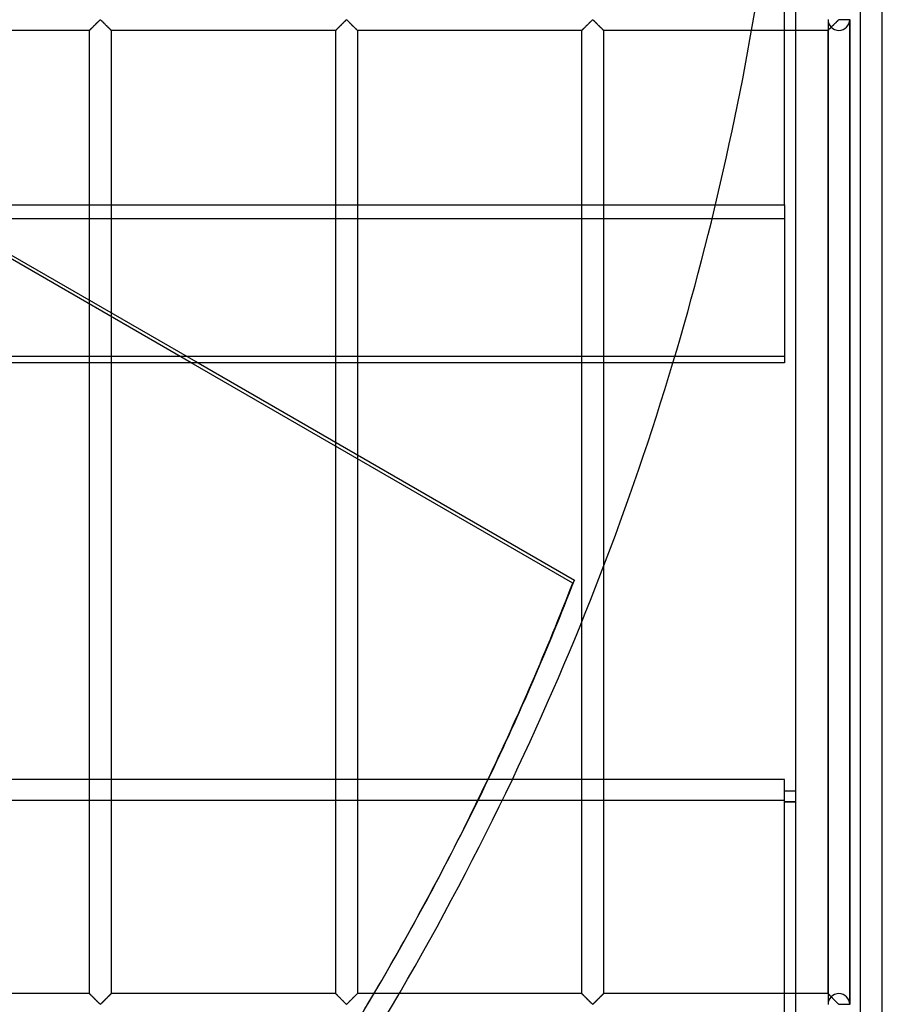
# Model space of a CAD drawing. Header units: millimetres. Extents: x -690 to 690, y -690 to 690.
# Tile 38 of 53: x 491 to 690, y -340 to -113. Entities that reach past the tile are written whole.
import ezdxf

# ---------------------------------------------------------------- set-up
doc = ezdxf.new("R2010")
doc.units = ezdxf.units.MM
doc.layers.add('MAIN-1', color=7, linetype='Continuous')
doc.layers.add('MAIN-2', color=7, linetype='Continuous')

msp = doc.modelspace()

# ---------------------------------------------------------------- linework, layer by layer
at = {"layer": 'MAIN-1'}
for p, q in [((690, -690), (690, 690)), ((670, 670), (670, -670)), ((667.5, -155.95), (667.5, -96.79)), ((-667.5, -155.95), (667.5, -155.95)), ((667.5, -155.95), (667.5, -192.36)), ((667.5, -192.36), (-667.5, -192.36)), ((618.73, -243.06), (530.92, -192.36)), ((532.48, -192.36), (619.12, -242.38)), ((564.17, -210.65), (564.17, -192.36)), ((569.17, -192.36), (569.17, -213.54)), ((620.83, -251.92), (620.83, -192.36)), ((625.83, -192.36), (625.83, -239.24)), ((619.12, -242.38), (618.73, -243.06)), ((667.5, -288.22), (-667.5, -288.22)), ((667.5, -347.37), (667.5, -288.22)), ((670, -290.89), (667.5, -290.89)), ((670, -290.95), (667.5, -290.95)), ((670, -293.39), (667.5, -293.39))]:
    msp.add_line(p, q, dxfattribs=at)
msp.add_arc((0, 0), 670, 334.52108, 343.31547, dxfattribs=at)
for centre, major_axis, start_param, end_param in [((0.2, 0.34), (-575.91, 332.5), -3.065942, -2.989884), ((-0.2, -0.34), (575.91, -332.5), 0.076794, 0.151709)]:
    msp.add_ellipse(centre, major_axis=major_axis, ratio=0.987688, start_param=start_param, end_param=end_param, dxfattribs=at)
at = {"layer": 'MAIN-2'}
for p, q in [((685, -685), (685, 685)), ((530.92, -192.36), (365.39, -96.79)), ((366.96, -96.79), (532.48, -192.36)), ((507.71, -115.62), (507.77, -115.56)), ((507.81, -115.52), (507.76, -115.57)), ((507.77, -115.56), (507.84, -115.49)), ((507.86, -115.47), (507.81, -115.52)), ((507.84, -115.49), (507.92, -115.42)), ((507.91, -115.42), (507.86, -115.47)), ((507.97, -115.37), (507.91, -115.42)), ((507.92, -115.42), (507.99, -115.34)), ((508.03, -115.31), (507.97, -115.37)), ((507.99, -115.34), (508.07, -115.26)), ((508.08, -115.25), (508.03, -115.31)), ((508.07, -115.26), (508.16, -115.18)), ((508.14, -115.19), (508.08, -115.25)), ((508.2, -115.13), (508.14, -115.19)), ((508.16, -115.18), (508.24, -115.09)), ((508.27, -115.07), (508.2, -115.13)), ((508.24, -115.09), (508.33, -115)), ((508.33, -115.01), (508.27, -115.07)), ((508.33, -115), (508.42, -114.91)), ((508.39, -114.94), (508.33, -115.01)), ((508.46, -114.88), (508.39, -114.94)), ((508.42, -114.91), (508.52, -114.82)), ((508.53, -114.81), (508.46, -114.88)), ((508.52, -114.82), (508.61, -114.72)), ((508.59, -114.74), (508.53, -114.81)), ((508.66, -114.67), (508.59, -114.74)), ((508.61, -114.72), (508.71, -114.63)), ((508.73, -114.61), (508.66, -114.67)), ((508.71, -114.63), (508.8, -114.53)), ((508.8, -114.54), (508.73, -114.61)), ((508.8, -114.53), (508.9, -114.44)), ((508.87, -114.47), (508.8, -114.54)), ((508.94, -114.4), (508.87, -114.47)), ((508.9, -114.44), (509, -114.34)), ((509.01, -114.33), (508.94, -114.4)), ((509, -114.34), (509.09, -114.24)), ((509.07, -114.26), (509.01, -114.33)), ((509.14, -114.19), (509.07, -114.26)), ((509.09, -114.24), (509.19, -114.15)), ((509.21, -114.13), (509.14, -114.19)), ((509.19, -114.15), (509.28, -114.06)), ((509.27, -114.06), (509.21, -114.13)), ((509.34, -114), (509.27, -114.06)), ((509.28, -114.06), (509.37, -113.97)), ((509.41, -113.93), (509.34, -114)), ((509.37, -113.97), (509.46, -113.88)), ((509.47, -113.87), (509.41, -113.93)), ((509.46, -113.88), (509.55, -113.79)), ((509.53, -113.81), (509.47, -113.87)), ((509.59, -113.75), (509.53, -113.81)), ((509.55, -113.79), (509.63, -113.71)), ((509.65, -113.69), (509.59, -113.75)), ((509.63, -113.71), (509.71, -113.63)), ((509.71, -113.63), (509.65, -113.69)), ((509.71, -113.63), (509.79, -113.55)), ((509.77, -113.58), (509.71, -113.63)), ((509.82, -113.53), (509.77, -113.58)), ((509.79, -113.55), (509.87, -113.48)), ((509.87, -113.48), (509.82, -113.53)), ((509.87, -113.48), (509.94, -113.42)), ((509.93, -113.44), (509.87, -113.48)), ((510, -113.4), (509.93, -113.44)), ((509.94, -113.42), (510.06, -113.42)), ((510.11, -113.47), (510, -113.4)), ((510.06, -113.42), (510.13, -113.48)), ((510.21, -113.55), (510.11, -113.47)), ((510.13, -113.48), (510.21, -113.55)), ((510.21, -113.55), (510.29, -113.63)), ((510.3, -113.64), (510.21, -113.55)), ((510.29, -113.63), (510.37, -113.71)), ((510.4, -113.74), (510.3, -113.64)), ((510.37, -113.71), (510.45, -113.79)), ((510.51, -113.85), (510.4, -113.74)), ((510.45, -113.79), (510.54, -113.88)), ((510.62, -113.96), (510.51, -113.85)), ((510.54, -113.88), (510.63, -113.97)), ((510.74, -114.07), (510.62, -113.96)), ((510.63, -113.97), (510.72, -114.06)), ((510.72, -114.06), (510.81, -114.15)), ((510.85, -114.19), (510.74, -114.07)), ((510.81, -114.15), (510.91, -114.24)), ((510.97, -114.31), (510.85, -114.19)), ((510.91, -114.24), (511, -114.34)), ((511.09, -114.43), (510.97, -114.31)), ((511, -114.34), (511.1, -114.44)), ((511.21, -114.55), (511.09, -114.43)), ((511.1, -114.44), (511.2, -114.53)), ((511.2, -114.53), (511.29, -114.63)), ((511.33, -114.67), (511.21, -114.55)), ((511.29, -114.63), (511.39, -114.72)), ((511.45, -114.78), (511.33, -114.67)), ((511.39, -114.72), (511.48, -114.82)), ((511.57, -114.9), (511.45, -114.78)), ((511.48, -114.82), (511.58, -114.91)), ((511.68, -115.01), (511.57, -114.9)), ((511.58, -114.91), (511.67, -115)), ((511.67, -115), (511.76, -115.09)), ((511.79, -115.12), (511.68, -115.01)), ((511.76, -115.09), (511.84, -115.18)), ((511.89, -115.23), (511.79, -115.12)), ((511.84, -115.18), (511.93, -115.26)), ((511.99, -115.33), (511.89, -115.23)), ((511.93, -115.26), (512.01, -115.34)), ((512.09, -115.42), (511.99, -115.33)), ((512.01, -115.34), (512.08, -115.42)), ((512.08, -115.42), (512.16, -115.49)), ((512.18, -115.51), (512.09, -115.42)), ((512.16, -115.49), (512.23, -115.56)), ((512.26, -115.59), (512.18, -115.51)), ((512.23, -115.56), (512.29, -115.62)), ((564.38, -115.62), (564.44, -115.56)), ((564.48, -115.52), (564.43, -115.57)), ((564.44, -115.56), (564.51, -115.49)), ((564.53, -115.47), (564.48, -115.52)), ((564.51, -115.49), (564.58, -115.42)), ((564.58, -115.42), (564.53, -115.47)), ((564.58, -115.42), (564.66, -115.34)), ((564.64, -115.37), (564.58, -115.42)), ((564.69, -115.31), (564.64, -115.37)), ((564.66, -115.34), (564.74, -115.26)), ((564.75, -115.25), (564.69, -115.31)), ((564.74, -115.26), (564.82, -115.18)), ((564.81, -115.19), (564.75, -115.25)), ((564.87, -115.13), (564.81, -115.19)), ((564.82, -115.18), (564.91, -115.09)), ((564.93, -115.07), (564.87, -115.13)), ((564.91, -115.09), (565, -115)), ((565, -115.01), (564.93, -115.07)), ((565, -115), (565.09, -114.91)), ((565.06, -114.94), (565, -115.01)), ((565.13, -114.88), (565.06, -114.94)), ((565.09, -114.91), (565.18, -114.82)), ((565.19, -114.81), (565.13, -114.88)), ((565.18, -114.82), (565.28, -114.72)), ((565.26, -114.74), (565.19, -114.81)), ((565.33, -114.67), (565.26, -114.74)), ((565.28, -114.72), (565.37, -114.63)), ((565.4, -114.61), (565.33, -114.67)), ((565.37, -114.63), (565.47, -114.53)), ((565.47, -114.54), (565.4, -114.61)), ((565.47, -114.53), (565.57, -114.44)), ((565.53, -114.47), (565.47, -114.54)), ((565.6, -114.4), (565.53, -114.47)), ((565.57, -114.44), (565.66, -114.34)), ((565.67, -114.33), (565.6, -114.4)), ((565.66, -114.34), (565.76, -114.24)), ((565.74, -114.26), (565.67, -114.33)), ((565.81, -114.19), (565.74, -114.26)), ((565.76, -114.24), (565.85, -114.15)), ((565.88, -114.13), (565.81, -114.19)), ((565.85, -114.15), (565.95, -114.06)), ((565.94, -114.06), (565.88, -114.13)), ((566.01, -114), (565.94, -114.06)), ((565.95, -114.06), (566.04, -113.97)), ((566.07, -113.93), (566.01, -114)), ((566.04, -113.97), (566.13, -113.88)), ((566.14, -113.87), (566.07, -113.93)), ((566.13, -113.88), (566.22, -113.79)), ((566.2, -113.81), (566.14, -113.87)), ((566.26, -113.75), (566.2, -113.81)), ((566.22, -113.79), (566.3, -113.71)), ((566.32, -113.69), (566.26, -113.75)), ((566.3, -113.71), (566.38, -113.63)), ((566.38, -113.63), (566.32, -113.69)), ((566.38, -113.63), (566.46, -113.55)), ((566.43, -113.58), (566.38, -113.63)), ((566.49, -113.53), (566.43, -113.58)), ((566.46, -113.55), (566.53, -113.48)), ((566.54, -113.48), (566.49, -113.53)), ((566.53, -113.48), (566.61, -113.42)), ((566.59, -113.44), (566.54, -113.48)), ((566.67, -113.4), (566.59, -113.44)), ((566.61, -113.42), (566.72, -113.42)), ((566.78, -113.47), (566.67, -113.4)), ((566.72, -113.42), (566.8, -113.48)), ((566.87, -113.55), (566.78, -113.47)), ((566.8, -113.48), (566.87, -113.55)), ((566.87, -113.55), (566.95, -113.63)), ((566.97, -113.64), (566.87, -113.55)), ((566.95, -113.63), (567.03, -113.71)), ((567.07, -113.74), (566.97, -113.64)), ((567.03, -113.71), (567.12, -113.79)), ((567.18, -113.85), (567.07, -113.74)), ((567.12, -113.79), (567.2, -113.88)), ((567.29, -113.96), (567.18, -113.85)), ((567.2, -113.88), (567.29, -113.97)), ((567.4, -114.07), (567.29, -113.96)), ((567.29, -113.97), (567.39, -114.06)), ((567.39, -114.06), (567.48, -114.15)), ((567.52, -114.19), (567.4, -114.07)), ((567.48, -114.15), (567.57, -114.24)), ((567.64, -114.31), (567.52, -114.19)), ((567.57, -114.24), (567.67, -114.34)), ((567.76, -114.43), (567.64, -114.31)), ((567.67, -114.34), (567.77, -114.44)), ((567.88, -114.55), (567.76, -114.43)), ((567.77, -114.44), (567.86, -114.53)), ((567.86, -114.53), (567.96, -114.63)), ((568, -114.67), (567.88, -114.55)), ((567.96, -114.63), (568.06, -114.72)), ((568.12, -114.78), (568, -114.67)), ((568.06, -114.72), (568.15, -114.82)), ((568.23, -114.9), (568.12, -114.78)), ((568.15, -114.82), (568.24, -114.91)), ((568.34, -115.01), (568.23, -114.9)), ((568.24, -114.91), (568.33, -115)), ((568.33, -115), (568.42, -115.09)), ((568.45, -115.12), (568.34, -115.01)), ((568.42, -115.09), (568.51, -115.18)), ((568.56, -115.23), (568.45, -115.12)), ((568.51, -115.18), (568.59, -115.26)), ((568.66, -115.33), (568.56, -115.23)), ((568.59, -115.26), (568.67, -115.34)), ((568.76, -115.42), (568.66, -115.33)), ((568.67, -115.34), (568.75, -115.42)), ((568.75, -115.42), (568.82, -115.49)), ((568.85, -115.51), (568.76, -115.42)), ((568.82, -115.49), (568.89, -115.56)), ((568.93, -115.59), (568.85, -115.51)), ((568.89, -115.56), (568.95, -115.62)), ((621.05, -115.62), (621.11, -115.56)), ((621.14, -115.52), (621.1, -115.57)), ((621.11, -115.56), (621.18, -115.49)), ((621.19, -115.47), (621.14, -115.52)), ((621.18, -115.49), (621.25, -115.42)), ((621.25, -115.42), (621.19, -115.47)), ((621.25, -115.42), (621.33, -115.34)), ((621.3, -115.37), (621.25, -115.42)), ((621.36, -115.31), (621.3, -115.37)), ((621.33, -115.34), (621.41, -115.26)), ((621.42, -115.25), (621.36, -115.31)), ((621.41, -115.26), (621.49, -115.18)), ((621.48, -115.19), (621.42, -115.25)), ((621.54, -115.13), (621.48, -115.19)), ((621.49, -115.18), (621.58, -115.09)), ((621.6, -115.07), (621.54, -115.13)), ((621.58, -115.09), (621.67, -115)), ((621.66, -115.01), (621.6, -115.07)), ((621.73, -114.94), (621.66, -115.01)), ((621.67, -115), (621.76, -114.91)), ((621.79, -114.88), (621.73, -114.94)), ((621.76, -114.91), (621.85, -114.82)), ((621.86, -114.81), (621.79, -114.88)), ((621.85, -114.82), (621.94, -114.72)), ((621.93, -114.74), (621.86, -114.81)), ((621.99, -114.67), (621.93, -114.74)), ((621.94, -114.72), (622.04, -114.63)), ((622.06, -114.61), (621.99, -114.67)), ((622.04, -114.63), (622.14, -114.53)), ((622.13, -114.54), (622.06, -114.61)), ((622.2, -114.47), (622.13, -114.54)), ((622.14, -114.53), (622.23, -114.44)), ((622.27, -114.4), (622.2, -114.47)), ((622.23, -114.44), (622.33, -114.34)), ((622.34, -114.33), (622.27, -114.4)), ((622.33, -114.34), (622.43, -114.24)), ((622.41, -114.26), (622.34, -114.33)), ((622.47, -114.19), (622.41, -114.26)), ((622.43, -114.24), (622.52, -114.15)), ((622.54, -114.13), (622.47, -114.19)), ((622.52, -114.15), (622.61, -114.06)), ((622.61, -114.06), (622.54, -114.13)), ((622.61, -114.06), (622.71, -113.97)), ((622.67, -114), (622.61, -114.06)), ((622.74, -113.93), (622.67, -114)), ((622.71, -113.97), (622.8, -113.88)), ((622.8, -113.87), (622.74, -113.93)), ((622.8, -113.88), (622.88, -113.79)), ((622.87, -113.81), (622.8, -113.87)), ((622.93, -113.75), (622.87, -113.81)), ((622.88, -113.79), (622.97, -113.71)), ((622.99, -113.69), (622.93, -113.75)), ((622.97, -113.71), (623.05, -113.63)), ((623.04, -113.63), (622.99, -113.69)), ((623.1, -113.58), (623.04, -113.63)), ((623.05, -113.63), (623.13, -113.55)), ((623.15, -113.53), (623.1, -113.58)), ((623.13, -113.55), (623.2, -113.48)), ((623.21, -113.48), (623.15, -113.53)), ((623.2, -113.48), (623.28, -113.42)), ((623.26, -113.44), (623.21, -113.48)), ((623.33, -113.4), (623.26, -113.44)), ((623.28, -113.42), (623.39, -113.42)), ((623.45, -113.47), (623.33, -113.4)), ((623.39, -113.42), (623.47, -113.48)), ((623.54, -113.55), (623.45, -113.47)), ((623.47, -113.48), (623.54, -113.55)), ((623.54, -113.55), (623.62, -113.63)), ((623.64, -113.64), (623.54, -113.55)), ((623.62, -113.63), (623.7, -113.71)), ((623.74, -113.74), (623.64, -113.64)), ((623.7, -113.71), (623.78, -113.79)), ((623.84, -113.85), (623.74, -113.74)), ((623.78, -113.79), (623.87, -113.88)), ((623.96, -113.96), (623.84, -113.85)), ((623.87, -113.88), (623.96, -113.97)), ((624.07, -114.07), (623.96, -113.96)), ((623.96, -113.97), (624.05, -114.06)), ((624.05, -114.06), (624.15, -114.15)), ((624.19, -114.19), (624.07, -114.07)), ((624.15, -114.15), (624.24, -114.24)), ((624.3, -114.31), (624.19, -114.19)), ((624.24, -114.24), (624.34, -114.34)), ((624.42, -114.43), (624.3, -114.31)), ((624.34, -114.34), (624.43, -114.44)), ((624.54, -114.55), (624.42, -114.43)), ((624.43, -114.44), (624.53, -114.53)), ((624.53, -114.53), (624.63, -114.63)), ((624.66, -114.67), (624.54, -114.55)), ((624.63, -114.63), (624.72, -114.72)), ((624.78, -114.78), (624.66, -114.67)), ((624.72, -114.72), (624.82, -114.82)), ((624.9, -114.9), (624.78, -114.78)), ((624.82, -114.82), (624.91, -114.91)), ((625.01, -115.01), (624.9, -114.9)), ((624.91, -114.91), (625, -115)), ((625, -115), (625.09, -115.09)), ((625.12, -115.12), (625.01, -115.01)), ((625.09, -115.09), (625.18, -115.18)), ((625.23, -115.23), (625.12, -115.12)), ((625.18, -115.18), (625.26, -115.26)), ((625.33, -115.33), (625.23, -115.23)), ((625.26, -115.26), (625.34, -115.34)), ((625.42, -115.42), (625.33, -115.33)), ((625.34, -115.34), (625.42, -115.42)), ((625.42, -115.42), (625.49, -115.49)), ((625.51, -115.51), (625.42, -115.42)), ((625.49, -115.49), (625.56, -115.56)), ((625.59, -115.59), (625.51, -115.51)), ((625.56, -115.56), (625.62, -115.62)), ((677.5, -113.4), (677.5, -339.93)), ((677.5, -113.4), (677.5, -339.93)), ((677.73, -115.6), (677.78, -115.56)), ((677.81, -115.52), (677.76, -115.57)), ((677.78, -115.56), (677.83, -115.51)), ((677.86, -115.47), (677.81, -115.52)), ((677.83, -115.51), (677.88, -115.46)), ((677.91, -115.42), (677.86, -115.47)), ((677.88, -115.46), (677.93, -115.4)), ((677.97, -115.37), (677.91, -115.42)), ((677.93, -115.4), (677.99, -115.35)), ((678.03, -115.31), (677.97, -115.37)), ((677.99, -115.35), (678.05, -115.29)), ((678.08, -115.25), (678.03, -115.31)), ((678.05, -115.29), (678.11, -115.23)), ((678.14, -115.19), (678.08, -115.25)), ((678.11, -115.23), (678.17, -115.16)), ((678.2, -115.13), (678.14, -115.19)), ((678.17, -115.16), (678.23, -115.1)), ((678.27, -115.07), (678.2, -115.13)), ((678.33, -115.01), (678.27, -115.07)), ((678.39, -114.94), (678.33, -115.01)), ((678.46, -114.88), (678.39, -114.94)), ((678.53, -114.81), (678.46, -114.88)), ((678.59, -114.74), (678.53, -114.81)), ((678.66, -114.67), (678.59, -114.74)), ((678.73, -114.61), (678.66, -114.67)), ((678.8, -114.54), (678.73, -114.61)), ((678.87, -114.47), (678.8, -114.54)), ((678.94, -114.4), (678.87, -114.47)), ((679.01, -114.33), (678.94, -114.4)), ((679.07, -114.26), (679.01, -114.33)), ((679.14, -114.19), (679.07, -114.26)), ((679.21, -114.13), (679.14, -114.19)), ((679.27, -114.06), (679.21, -114.13)), ((679.34, -114), (679.27, -114.06)), ((679.41, -113.93), (679.34, -114)), ((679.47, -113.87), (679.41, -113.93)), ((679.53, -113.81), (679.47, -113.87)), ((679.59, -113.75), (679.53, -113.81)), ((679.65, -113.69), (679.59, -113.75)), ((679.71, -113.63), (679.65, -113.69)), ((679.77, -113.58), (679.71, -113.63)), ((679.82, -113.53), (679.77, -113.58)), ((679.87, -113.48), (679.82, -113.53)), ((679.93, -113.44), (679.87, -113.48)), ((680, -113.4), (679.93, -113.44)), ((680, -113.4), (680, -113.33)), ((682.5, -113.4), (680, -113.4)), ((682.5, -113.4), (682.5, -339.93)), ((682.5, -339.93), (682.5, -113.4)), ((682.5, -339.93), (682.5, -113.4)), ((507.5, -115.83), (455.83, -115.83)), ((507.51, -115.82), (507.5, -115.83)), ((507.5, -115.83), (507.51, -115.83)), ((507.5, -337.5), (507.5, -115.83)), ((507.5, -115.83), (507.5, -115.83)), ((507.52, -115.81), (507.51, -115.82)), ((507.51, -115.83), (507.52, -115.82)), ((507.52, -115.82), (507.54, -115.79)), ((507.54, -115.8), (507.52, -115.81)), ((507.54, -115.79), (507.57, -115.76)), ((507.56, -115.78), (507.54, -115.8)), ((507.58, -115.75), (507.56, -115.78)), ((507.57, -115.76), (507.61, -115.72)), ((507.61, -115.72), (507.58, -115.75)), ((507.61, -115.72), (507.66, -115.68)), ((507.64, -115.69), (507.61, -115.72)), ((507.68, -115.65), (507.64, -115.69)), ((507.66, -115.68), (507.71, -115.62)), ((507.72, -115.61), (507.68, -115.65)), ((507.76, -115.57), (507.72, -115.61)), ((512.33, -115.67), (512.26, -115.59)), ((512.29, -115.62), (512.34, -115.68)), ((512.39, -115.72), (512.33, -115.67)), ((512.34, -115.68), (512.39, -115.72)), ((512.39, -115.72), (512.43, -115.76)), ((512.44, -115.77), (512.39, -115.72)), ((512.43, -115.76), (512.46, -115.79)), ((512.47, -115.81), (512.44, -115.77)), ((512.46, -115.79), (512.48, -115.82)), ((512.49, -115.83), (512.47, -115.81)), ((512.48, -115.82), (512.49, -115.83)), ((512.49, -115.83), (512.5, -115.83)), ((512.5, -115.83), (512.49, -115.83)), ((512.5, -115.83), (512.5, -337.5)), ((564.17, -115.83), (512.5, -115.83)), ((564.17, -115.83), (564.19, -115.82)), ((564.18, -115.82), (564.17, -115.83)), ((564.17, -115.83), (564.17, -115.83)), ((564.17, -192.36), (564.17, -115.83)), ((564.17, -115.83), (564.17, -115.83)), ((564.19, -115.81), (564.18, -115.82)), ((564.19, -115.82), (564.21, -115.79)), ((564.2, -115.8), (564.19, -115.81)), ((564.22, -115.78), (564.2, -115.8)), ((564.21, -115.79), (564.24, -115.76)), ((564.25, -115.75), (564.22, -115.78)), ((564.24, -115.76), (564.28, -115.72)), ((564.28, -115.72), (564.25, -115.75)), ((564.28, -115.72), (564.33, -115.68)), ((564.31, -115.69), (564.28, -115.72)), ((564.35, -115.65), (564.31, -115.69)), ((564.33, -115.68), (564.38, -115.62)), ((564.39, -115.61), (564.35, -115.65)), ((564.43, -115.57), (564.39, -115.61)), ((569, -115.67), (568.93, -115.59)), ((568.95, -115.62), (569.01, -115.68)), ((569.06, -115.72), (569, -115.67)), ((569.01, -115.68), (569.06, -115.72)), ((569.06, -115.72), (569.09, -115.76)), ((569.1, -115.77), (569.06, -115.72)), ((569.09, -115.76), (569.13, -115.79)), ((569.14, -115.81), (569.1, -115.77)), ((569.13, -115.79), (569.15, -115.82)), ((569.16, -115.83), (569.14, -115.81)), ((569.15, -115.82), (569.16, -115.83)), ((569.16, -115.83), (569.17, -115.83)), ((569.17, -115.83), (569.16, -115.83)), ((569.17, -115.83), (569.17, -192.36)), ((620.83, -115.83), (569.17, -115.83)), ((620.83, -115.83), (620.84, -115.83)), ((620.83, -192.36), (620.83, -115.83)), ((620.84, -115.83), (620.83, -115.83)), ((620.85, -115.81), (620.84, -115.82)), ((620.84, -115.83), (620.85, -115.82)), ((620.84, -115.82), (620.84, -115.83)), ((620.85, -115.82), (620.87, -115.79)), ((620.87, -115.8), (620.85, -115.81)), ((620.87, -115.79), (620.91, -115.76)), ((620.89, -115.78), (620.87, -115.8)), ((620.92, -115.75), (620.89, -115.78)), ((620.91, -115.76), (620.94, -115.72)), ((620.94, -115.72), (620.92, -115.75)), ((620.94, -115.72), (620.99, -115.68)), ((620.98, -115.69), (620.94, -115.72)), ((621.01, -115.65), (620.98, -115.69)), ((620.99, -115.68), (621.05, -115.62)), ((621.05, -115.61), (621.01, -115.65)), ((621.1, -115.57), (621.05, -115.61)), ((625.66, -115.67), (625.59, -115.59)), ((625.62, -115.62), (625.67, -115.68)), ((625.72, -115.72), (625.66, -115.67)), ((625.67, -115.68), (625.72, -115.72)), ((625.72, -115.72), (625.76, -115.76)), ((625.77, -115.77), (625.72, -115.72)), ((625.76, -115.76), (625.79, -115.79)), ((625.8, -115.81), (625.77, -115.77)), ((625.79, -115.79), (625.81, -115.82)), ((625.83, -115.83), (625.8, -115.81)), ((625.81, -115.82), (625.83, -115.83)), ((625.83, -115.83), (625.83, -192.36)), ((625.83, -115.83), (625.83, -115.83)), ((625.83, -115.83), (625.83, -115.83)), ((677.5, -115.83), (625.83, -115.83)), ((677.5, -115.83), (677.51, -115.82)), ((677.51, -115.82), (677.5, -115.83)), ((677.5, -115.83), (677.5, -115.83)), ((677.5, -337.5), (677.5, -115.83)), ((677.5, -115.83), (677.5, -115.83)), ((677.51, -115.82), (677.52, -115.81)), ((677.52, -115.81), (677.51, -115.82)), ((677.52, -115.81), (677.54, -115.8)), ((677.54, -115.8), (677.52, -115.81)), ((677.54, -115.8), (677.56, -115.77)), ((677.56, -115.78), (677.54, -115.8)), ((677.56, -115.77), (677.59, -115.75)), ((677.58, -115.75), (677.56, -115.78)), ((677.61, -115.72), (677.58, -115.75)), ((677.59, -115.75), (677.62, -115.72)), ((677.64, -115.69), (677.61, -115.72)), ((677.62, -115.72), (677.65, -115.68)), ((677.68, -115.65), (677.64, -115.69)), ((677.65, -115.68), (677.69, -115.65)), ((677.72, -115.61), (677.68, -115.65)), ((677.69, -115.65), (677.73, -115.6)), ((677.76, -115.57), (677.72, -115.61)), ((667.5, -159.16), (-667.5, -159.16)), ((-667.5, -190.81), (667.5, -190.81)), ((564.17, -337.5), (564.17, -210.65)), ((569.17, -213.54), (569.17, -337.5)), ((625.83, -239.24), (625.83, -337.5)), ((620.83, -337.5), (620.83, -251.92)), ((-667.5, -292.98), (667.5, -292.98)), ((667.5, -293.33), (670, -293.33)), ((575.71, -332.84), (576.1, -332.16)), ((507.5, -337.5), (455.83, -337.5)), ((507.51, -337.5), (507.5, -337.5)), ((507.5, -337.5), (507.51, -337.51)), ((507.52, -337.52), (507.51, -337.5)), ((507.51, -337.51), (507.53, -337.53)), ((507.54, -337.54), (507.52, -337.52)), ((507.53, -337.53), (507.56, -337.56)), ((507.57, -337.57), (507.54, -337.54)), ((507.56, -337.56), (507.61, -337.61)), ((507.61, -337.61), (507.57, -337.57)), ((507.66, -337.66), (507.61, -337.61)), ((507.61, -337.61), (507.67, -337.67)), ((512.39, -337.61), (512.34, -337.66)), ((512.36, -337.64), (512.39, -337.61)), ((512.43, -337.57), (512.39, -337.61)), ((512.39, -337.61), (512.42, -337.58)), ((512.42, -337.58), (512.44, -337.56)), ((512.46, -337.54), (512.43, -337.57)), ((512.44, -337.56), (512.46, -337.54)), ((512.48, -337.52), (512.46, -337.54)), ((512.46, -337.54), (512.48, -337.52)), ((512.49, -337.5), (512.48, -337.52)), ((512.48, -337.52), (512.49, -337.51)), ((512.5, -337.5), (512.49, -337.5)), ((512.49, -337.51), (512.5, -337.5)), ((512.5, -337.5), (512.5, -337.5)), ((564.17, -337.5), (512.5, -337.5)), ((564.19, -337.52), (564.17, -337.5)), ((564.17, -337.5), (564.17, -337.5)), ((564.17, -337.5), (564.17, -337.51)), ((564.17, -337.51), (564.2, -337.53)), ((564.21, -337.54), (564.19, -337.52)), ((564.2, -337.53), (564.23, -337.56)), ((564.24, -337.57), (564.21, -337.54)), ((564.23, -337.56), (564.28, -337.61)), ((564.28, -337.61), (564.24, -337.57)), ((564.33, -337.66), (564.28, -337.61)), ((564.28, -337.61), (564.34, -337.67)), ((569.06, -337.61), (569.01, -337.66)), ((569.02, -337.64), (569.06, -337.61)), ((569.09, -337.57), (569.06, -337.61)), ((569.06, -337.61), (569.08, -337.58)), ((569.08, -337.58), (569.11, -337.56)), ((569.13, -337.54), (569.09, -337.57)), ((569.11, -337.56), (569.13, -337.54)), ((569.15, -337.52), (569.13, -337.54)), ((569.13, -337.54), (569.15, -337.52)), ((569.16, -337.5), (569.15, -337.52)), ((569.15, -337.52), (569.16, -337.51)), ((569.17, -337.5), (569.16, -337.5)), ((569.16, -337.51), (569.16, -337.5)), ((569.16, -337.5), (569.17, -337.5)), ((620.83, -337.5), (569.17, -337.5)), ((620.83, -337.5), (620.84, -337.51)), ((620.84, -337.5), (620.83, -337.5)), ((620.85, -337.52), (620.84, -337.5)), ((620.84, -337.51), (620.86, -337.53)), ((620.87, -337.54), (620.85, -337.52)), ((620.86, -337.53), (620.9, -337.56)), ((620.91, -337.57), (620.87, -337.54)), ((620.9, -337.56), (620.94, -337.61)), ((620.94, -337.61), (620.91, -337.57)), ((620.94, -337.61), (621, -337.67)), ((620.99, -337.66), (620.94, -337.61)), ((625.72, -337.61), (625.67, -337.66)), ((625.69, -337.64), (625.72, -337.61)), ((625.76, -337.57), (625.72, -337.61)), ((625.72, -337.61), (625.75, -337.58)), ((625.75, -337.58), (625.78, -337.56)), ((625.79, -337.54), (625.76, -337.57)), ((625.78, -337.56), (625.8, -337.54)), ((625.81, -337.52), (625.79, -337.54)), ((625.8, -337.54), (625.81, -337.52)), ((625.83, -337.5), (625.81, -337.52)), ((625.81, -337.52), (625.82, -337.51)), ((625.82, -337.51), (625.83, -337.5)), ((625.83, -337.5), (625.83, -337.5)), ((625.83, -337.5), (625.83, -337.5)), ((677.5, -337.5), (625.83, -337.5)), ((677.51, -337.51), (677.5, -337.5)), ((677.5, -337.5), (677.5, -337.5)), ((677.5, -337.5), (677.51, -337.51)), ((677.52, -337.52), (677.51, -337.51)), ((677.51, -337.51), (677.53, -337.53)), ((677.54, -337.54), (677.52, -337.52)), ((677.53, -337.53), (677.56, -337.56)), ((677.56, -337.56), (677.54, -337.54)), ((677.59, -337.59), (677.56, -337.56)), ((677.56, -337.56), (677.61, -337.61)), ((677.62, -337.62), (677.59, -337.59)), ((677.61, -337.61), (677.67, -337.67)), ((677.65, -337.65), (677.62, -337.62)), ((507.71, -337.71), (507.66, -337.66)), ((507.67, -337.67), (507.74, -337.74)), ((507.77, -337.77), (507.71, -337.71)), ((507.74, -337.74), (507.82, -337.82)), ((507.84, -337.84), (507.77, -337.77)), ((507.82, -337.82), (507.91, -337.91)), ((507.92, -337.91), (507.84, -337.84)), ((507.91, -337.91), (508.01, -338)), ((507.99, -337.99), (507.92, -337.91)), ((508.07, -338.07), (507.99, -337.99)), ((508.01, -338), (508.11, -338.11)), ((508.16, -338.16), (508.07, -338.07)), ((508.11, -338.11), (508.21, -338.21)), ((508.24, -338.24), (508.16, -338.16)), ((508.21, -338.21), (508.32, -338.32)), ((508.33, -338.33), (508.24, -338.24)), ((508.32, -338.32), (508.43, -338.43)), ((508.42, -338.42), (508.33, -338.33)), ((508.52, -338.51), (508.42, -338.42)), ((508.43, -338.43), (508.55, -338.55)), ((508.61, -338.61), (508.52, -338.51)), ((508.55, -338.55), (508.67, -338.67)), ((508.71, -338.7), (508.61, -338.61)), ((508.67, -338.67), (508.79, -338.79)), ((508.8, -338.8), (508.71, -338.7)), ((508.79, -338.79), (508.91, -338.91)), ((508.9, -338.9), (508.8, -338.8)), ((509, -338.99), (508.9, -338.9)), ((508.91, -338.91), (509.03, -339.03)), ((509.09, -339.09), (509, -338.99)), ((509.03, -339.03), (509.15, -339.14)), ((509.19, -339.18), (509.09, -339.09)), ((509.15, -339.14), (509.26, -339.26)), ((509.28, -339.28), (509.19, -339.18)), ((509.26, -339.26), (509.38, -339.37)), ((509.37, -339.37), (509.28, -339.28)), ((509.46, -339.46), (509.37, -339.37)), ((509.38, -339.37), (509.49, -339.48)), ((509.55, -339.54), (509.46, -339.46)), ((509.49, -339.48), (509.6, -339.59)), ((509.63, -339.63), (509.55, -339.54)), ((509.6, -339.59), (509.7, -339.69)), ((509.71, -339.71), (509.63, -339.63)), ((509.7, -339.69), (509.79, -339.78)), ((509.79, -339.78), (509.71, -339.71)), ((509.87, -339.85), (509.79, -339.78)), ((509.79, -339.78), (509.89, -339.87)), ((509.94, -339.91), (509.87, -339.85)), ((509.89, -339.87), (510, -339.93)), ((510.13, -339.85), (510.06, -339.91)), ((510.07, -339.9), (510.13, -339.85)), ((510.21, -339.78), (510.13, -339.85)), ((510.13, -339.85), (510.18, -339.81)), ((510.18, -339.81), (510.23, -339.75)), ((510.29, -339.71), (510.21, -339.78)), ((510.23, -339.75), (510.29, -339.7)), ((510.37, -339.63), (510.29, -339.71)), ((510.29, -339.7), (510.35, -339.64)), ((510.35, -339.64), (510.41, -339.59)), ((510.45, -339.54), (510.37, -339.63)), ((510.41, -339.59), (510.47, -339.53)), ((510.54, -339.46), (510.45, -339.54)), ((510.47, -339.53), (510.53, -339.47)), ((510.53, -339.47), (510.59, -339.4)), ((510.63, -339.37), (510.54, -339.46)), ((510.59, -339.4), (510.66, -339.34)), ((510.72, -339.28), (510.63, -339.37)), ((510.66, -339.34), (510.73, -339.27)), ((510.81, -339.18), (510.72, -339.28)), ((510.73, -339.27), (510.79, -339.21)), ((510.79, -339.21), (510.86, -339.14)), ((510.91, -339.09), (510.81, -339.18)), ((510.86, -339.14), (510.93, -339.07)), ((511, -338.99), (510.91, -339.09)), ((510.93, -339.07), (510.99, -339)), ((510.99, -339), (511.06, -338.93)), ((511.1, -338.9), (511, -338.99)), ((511.06, -338.93), (511.13, -338.87)), ((511.2, -338.8), (511.1, -338.9)), ((511.13, -338.87), (511.2, -338.8)), ((511.29, -338.7), (511.2, -338.8)), ((511.2, -338.8), (511.27, -338.73)), ((511.27, -338.73), (511.34, -338.66)), ((511.39, -338.61), (511.29, -338.7)), ((511.34, -338.66), (511.41, -338.59)), ((511.48, -338.51), (511.39, -338.61)), ((511.41, -338.59), (511.47, -338.52)), ((511.47, -338.52), (511.54, -338.46)), ((511.58, -338.42), (511.48, -338.51)), ((511.54, -338.46), (511.61, -338.39)), ((511.67, -338.33), (511.58, -338.42)), ((511.61, -338.39), (511.67, -338.33)), ((511.76, -338.24), (511.67, -338.33)), ((511.67, -338.33), (511.73, -338.26)), ((511.73, -338.26), (511.8, -338.2)), ((511.84, -338.16), (511.76, -338.24)), ((511.8, -338.2), (511.86, -338.14)), ((511.93, -338.07), (511.84, -338.16)), ((511.86, -338.14), (511.92, -338.08)), ((511.92, -338.08), (511.97, -338.02)), ((512.01, -337.99), (511.93, -338.07)), ((511.97, -338.02), (512.03, -337.97)), ((512.08, -337.91), (512.01, -337.99)), ((512.03, -337.97), (512.09, -337.91)), ((512.16, -337.84), (512.08, -337.91)), ((512.09, -337.91), (512.14, -337.86)), ((512.14, -337.86), (512.19, -337.81)), ((512.23, -337.77), (512.16, -337.84)), ((512.19, -337.81), (512.24, -337.76)), ((512.29, -337.71), (512.23, -337.77)), ((512.24, -337.76), (512.28, -337.72)), ((512.28, -337.72), (512.32, -337.68)), ((512.34, -337.66), (512.29, -337.71)), ((512.32, -337.68), (512.36, -337.64)), ((564.38, -337.71), (564.33, -337.66)), ((564.34, -337.67), (564.41, -337.74)), ((564.44, -337.77), (564.38, -337.71)), ((564.41, -337.74), (564.49, -337.82)), ((564.51, -337.84), (564.44, -337.77)), ((564.49, -337.82), (564.58, -337.91)), ((564.58, -337.91), (564.51, -337.84)), ((564.66, -337.99), (564.58, -337.91)), ((564.58, -337.91), (564.67, -338)), ((564.74, -338.07), (564.66, -337.99)), ((564.67, -338), (564.77, -338.11)), ((564.82, -338.16), (564.74, -338.07)), ((564.77, -338.11), (564.88, -338.21)), ((564.91, -338.24), (564.82, -338.16)), ((564.88, -338.21), (564.99, -338.32)), ((565, -338.33), (564.91, -338.24)), ((564.99, -338.32), (565.1, -338.43)), ((565.09, -338.42), (565, -338.33)), ((565.18, -338.51), (565.09, -338.42)), ((565.1, -338.43), (565.22, -338.55)), ((565.28, -338.61), (565.18, -338.51)), ((565.22, -338.55), (565.34, -338.67)), ((565.37, -338.7), (565.28, -338.61)), ((565.34, -338.67), (565.46, -338.79)), ((565.47, -338.8), (565.37, -338.7)), ((565.46, -338.79), (565.58, -338.91)), ((565.57, -338.9), (565.47, -338.8)), ((565.66, -338.99), (565.57, -338.9)), ((565.58, -338.91), (565.7, -339.03)), ((565.76, -339.09), (565.66, -338.99)), ((565.7, -339.03), (565.81, -339.14)), ((565.85, -339.18), (565.76, -339.09)), ((565.81, -339.14), (565.93, -339.26)), ((565.95, -339.28), (565.85, -339.18)), ((565.93, -339.26), (566.04, -339.37)), ((566.04, -339.37), (565.95, -339.28)), ((566.13, -339.46), (566.04, -339.37)), ((566.04, -339.37), (566.16, -339.48)), ((566.22, -339.54), (566.13, -339.46)), ((566.16, -339.48), (566.26, -339.59)), ((566.3, -339.63), (566.22, -339.54)), ((566.26, -339.59), (566.36, -339.69)), ((566.38, -339.71), (566.3, -339.63)), ((566.36, -339.69), (566.46, -339.78)), ((566.46, -339.78), (566.38, -339.71)), ((566.53, -339.85), (566.46, -339.78)), ((566.46, -339.78), (566.55, -339.87)), ((566.61, -339.91), (566.53, -339.85)), ((566.55, -339.87), (566.67, -339.93)), ((566.8, -339.85), (566.72, -339.91)), ((566.74, -339.9), (566.79, -339.85)), ((566.79, -339.85), (566.85, -339.81)), ((566.87, -339.78), (566.8, -339.85)), ((566.85, -339.81), (566.9, -339.75)), ((566.95, -339.71), (566.87, -339.78)), ((566.9, -339.75), (566.96, -339.7)), ((567.03, -339.63), (566.95, -339.71)), ((566.96, -339.7), (567.01, -339.64)), ((567.01, -339.64), (567.07, -339.59)), ((567.12, -339.54), (567.03, -339.63)), ((567.07, -339.59), (567.13, -339.53)), ((567.2, -339.46), (567.12, -339.54)), ((567.13, -339.53), (567.2, -339.47)), ((567.29, -339.37), (567.2, -339.46)), ((567.2, -339.47), (567.26, -339.4)), ((567.26, -339.4), (567.33, -339.34)), ((567.39, -339.28), (567.29, -339.37)), ((567.33, -339.34), (567.39, -339.27)), ((567.48, -339.18), (567.39, -339.28)), ((567.39, -339.27), (567.46, -339.21)), ((567.46, -339.21), (567.53, -339.14)), ((567.57, -339.09), (567.48, -339.18)), ((567.53, -339.14), (567.59, -339.07)), ((567.67, -338.99), (567.57, -339.09)), ((567.59, -339.07), (567.66, -339)), ((567.66, -339), (567.73, -338.93)), ((567.77, -338.9), (567.67, -338.99)), ((567.73, -338.93), (567.8, -338.87)), ((567.86, -338.8), (567.77, -338.9)), ((567.8, -338.87), (567.87, -338.8)), ((567.96, -338.7), (567.86, -338.8)), ((567.87, -338.8), (567.94, -338.73)), ((567.94, -338.73), (568.01, -338.66)), ((568.06, -338.61), (567.96, -338.7)), ((568.01, -338.66), (568.07, -338.59)), ((568.15, -338.51), (568.06, -338.61)), ((568.07, -338.59), (568.14, -338.52)), ((568.14, -338.52), (568.21, -338.46)), ((568.24, -338.42), (568.15, -338.51)), ((568.21, -338.46), (568.27, -338.39)), ((568.33, -338.33), (568.24, -338.42)), ((568.27, -338.39), (568.34, -338.33)), ((568.42, -338.24), (568.33, -338.33)), ((568.34, -338.33), (568.4, -338.26)), ((568.4, -338.26), (568.46, -338.2)), ((568.51, -338.16), (568.42, -338.24)), ((568.46, -338.2), (568.52, -338.14)), ((568.59, -338.07), (568.51, -338.16)), ((568.52, -338.14), (568.58, -338.08)), ((568.58, -338.08), (568.64, -338.02)), ((568.67, -337.99), (568.59, -338.07)), ((568.64, -338.02), (568.7, -337.97)), ((568.75, -337.91), (568.67, -337.99)), ((568.7, -337.97), (568.75, -337.91)), ((568.82, -337.84), (568.75, -337.91)), ((568.75, -337.91), (568.81, -337.86)), ((568.81, -337.86), (568.86, -337.81)), ((568.89, -337.77), (568.82, -337.84)), ((568.86, -337.81), (568.9, -337.76)), ((568.95, -337.71), (568.89, -337.77)), ((568.9, -337.76), (568.95, -337.72)), ((569.01, -337.66), (568.95, -337.71)), ((568.95, -337.72), (568.99, -337.68)), ((568.99, -337.68), (569.02, -337.64)), ((621.05, -337.71), (620.99, -337.66)), ((621, -337.67), (621.07, -337.74)), ((621.11, -337.77), (621.05, -337.71)), ((621.07, -337.74), (621.15, -337.82)), ((621.18, -337.84), (621.11, -337.77)), ((621.15, -337.82), (621.24, -337.91)), ((621.25, -337.91), (621.18, -337.84)), ((621.24, -337.91), (621.34, -338)), ((621.33, -337.99), (621.25, -337.91)), ((621.41, -338.07), (621.33, -337.99)), ((621.34, -338), (621.44, -338.11)), ((621.49, -338.16), (621.41, -338.07)), ((621.44, -338.11), (621.55, -338.21)), ((621.58, -338.24), (621.49, -338.16)), ((621.55, -338.21), (621.66, -338.32)), ((621.67, -338.33), (621.58, -338.24)), ((621.66, -338.32), (621.77, -338.43)), ((621.76, -338.42), (621.67, -338.33)), ((621.85, -338.51), (621.76, -338.42)), ((621.77, -338.43), (621.88, -338.55)), ((621.94, -338.61), (621.85, -338.51)), ((621.88, -338.55), (622, -338.67)), ((622.04, -338.7), (621.94, -338.61)), ((622, -338.67), (622.12, -338.79)), ((622.14, -338.8), (622.04, -338.7)), ((622.12, -338.79), (622.24, -338.91)), ((622.23, -338.9), (622.14, -338.8)), ((622.33, -338.99), (622.23, -338.9)), ((622.24, -338.91), (622.36, -339.03)), ((622.43, -339.09), (622.33, -338.99)), ((622.36, -339.03), (622.48, -339.14)), ((622.52, -339.18), (622.43, -339.09)), ((622.48, -339.14), (622.6, -339.26)), ((622.61, -339.28), (622.52, -339.18)), ((622.6, -339.26), (622.71, -339.37)), ((622.71, -339.37), (622.61, -339.28)), ((622.71, -339.37), (622.82, -339.48)), ((622.8, -339.46), (622.71, -339.37)), ((622.88, -339.54), (622.8, -339.46)), ((622.82, -339.48), (622.93, -339.59)), ((622.97, -339.63), (622.88, -339.54)), ((622.93, -339.59), (623.03, -339.69)), ((623.05, -339.71), (622.97, -339.63)), ((623.03, -339.69), (623.13, -339.78)), ((623.13, -339.78), (623.05, -339.71)), ((623.13, -339.78), (623.22, -339.87)), ((623.2, -339.85), (623.13, -339.78)), ((623.28, -339.91), (623.2, -339.85)), ((623.22, -339.87), (623.33, -339.93)), ((623.47, -339.85), (623.39, -339.91)), ((623.41, -339.9), (623.46, -339.85)), ((623.46, -339.85), (623.51, -339.81)), ((623.54, -339.78), (623.47, -339.85)), ((623.51, -339.81), (623.57, -339.75)), ((623.62, -339.71), (623.54, -339.78)), ((623.57, -339.75), (623.62, -339.7)), ((623.7, -339.63), (623.62, -339.71)), ((623.62, -339.7), (623.68, -339.64)), ((623.68, -339.64), (623.74, -339.59)), ((623.78, -339.54), (623.7, -339.63)), ((623.74, -339.59), (623.8, -339.53)), ((623.87, -339.46), (623.78, -339.54)), ((623.8, -339.53), (623.86, -339.47)), ((623.86, -339.47), (623.93, -339.4)), ((623.96, -339.37), (623.87, -339.46)), ((623.93, -339.4), (623.99, -339.34)), ((624.05, -339.28), (623.96, -339.37)), ((623.99, -339.34), (624.06, -339.27)), ((624.15, -339.18), (624.05, -339.28)), ((624.06, -339.27), (624.12, -339.21)), ((624.12, -339.21), (624.19, -339.14)), ((624.24, -339.09), (624.15, -339.18)), ((624.19, -339.14), (624.26, -339.07)), ((624.34, -338.99), (624.24, -339.09)), ((624.26, -339.07), (624.33, -339)), ((624.33, -339), (624.4, -338.93)), ((624.43, -338.9), (624.34, -338.99)), ((624.4, -338.93), (624.47, -338.87)), ((624.53, -338.8), (624.43, -338.9)), ((624.47, -338.87), (624.53, -338.8)), ((624.63, -338.7), (624.53, -338.8)), ((624.53, -338.8), (624.6, -338.73)), ((624.6, -338.73), (624.67, -338.66)), ((624.72, -338.61), (624.63, -338.7)), ((624.67, -338.66), (624.74, -338.59)), ((624.82, -338.51), (624.72, -338.61)), ((624.74, -338.59), (624.81, -338.52)), ((624.81, -338.52), (624.87, -338.46)), ((624.91, -338.42), (624.82, -338.51)), ((624.87, -338.46), (624.94, -338.39)), ((625, -338.33), (624.91, -338.42)), ((624.94, -338.39), (625, -338.33)), ((625.09, -338.24), (625, -338.33)), ((625, -338.33), (625.07, -338.26)), ((625.07, -338.26), (625.13, -338.2)), ((625.18, -338.16), (625.09, -338.24)), ((625.13, -338.2), (625.19, -338.14)), ((625.26, -338.07), (625.18, -338.16)), ((625.19, -338.14), (625.25, -338.08)), ((625.25, -338.08), (625.31, -338.02)), ((625.34, -337.99), (625.26, -338.07)), ((625.31, -338.02), (625.36, -337.97)), ((625.42, -337.91), (625.34, -337.99)), ((625.36, -337.97), (625.42, -337.91)), ((625.49, -337.84), (625.42, -337.91)), ((625.42, -337.91), (625.47, -337.86)), ((625.47, -337.86), (625.52, -337.81)), ((625.56, -337.77), (625.49, -337.84)), ((625.52, -337.81), (625.57, -337.76)), ((625.62, -337.71), (625.56, -337.77)), ((625.57, -337.76), (625.61, -337.72)), ((625.61, -337.72), (625.65, -337.68)), ((625.67, -337.66), (625.62, -337.71)), ((625.65, -337.68), (625.69, -337.64)), ((677.69, -337.69), (677.65, -337.65)), ((677.67, -337.67), (677.74, -337.74)), ((677.73, -337.73), (677.69, -337.69)), ((677.78, -337.78), (677.73, -337.73)), ((677.74, -337.74), (677.82, -337.82)), ((677.83, -337.82), (677.78, -337.78)), ((677.82, -337.82), (677.91, -337.91)), ((677.88, -337.88), (677.83, -337.82)), ((677.93, -337.93), (677.88, -337.88)), ((677.91, -337.91), (678.01, -338)), ((677.99, -337.99), (677.93, -337.93)), ((678.05, -338.05), (677.99, -337.99)), ((678.01, -338), (678.11, -338.11)), ((678.11, -338.11), (678.05, -338.05)), ((678.17, -338.17), (678.11, -338.11)), ((678.11, -338.11), (678.21, -338.21)), ((678.23, -338.23), (678.17, -338.17)), ((678.21, -338.21), (678.32, -338.32)), ((678.32, -338.32), (678.43, -338.43)), ((678.43, -338.43), (678.55, -338.55)), ((678.55, -338.55), (678.67, -338.67)), ((678.67, -338.67), (678.79, -338.79)), ((678.79, -338.79), (678.91, -338.91)), ((678.91, -338.91), (679.03, -339.03)), ((679.03, -339.03), (679.15, -339.14)), ((679.15, -339.14), (679.26, -339.26)), ((679.26, -339.26), (679.38, -339.37)), ((679.38, -339.37), (679.49, -339.48)), ((679.49, -339.48), (679.6, -339.59)), ((679.6, -339.59), (679.7, -339.69)), ((679.7, -339.69), (679.79, -339.78)), ((679.79, -339.78), (679.89, -339.87)), ((679.89, -339.87), (680, -339.93)), ((510.06, -339.91), (509.94, -339.91)), ((510, -339.93), (510.07, -339.9)), ((566.72, -339.91), (566.61, -339.91)), ((566.67, -339.93), (566.74, -339.9)), ((623.39, -339.91), (623.28, -339.91)), ((623.33, -339.93), (623.41, -339.9)), ((680, -340), (680, -339.93)), ((680, -339.93), (682.5, -339.93))]:
    msp.add_line(p, q, dxfattribs=at)
for centre, radius, start, end in [((0, 0), 670, 343.31547, 351.69372), ((680, -113.33), 2.5, 180, 0), ((0, 0), 670, 325.05318, 334.52108), ((680, -340), 2.5, 0, 180)]:
    msp.add_arc(centre, radius, start, end, dxfattribs=at)
for centre, major_axis, start_param, end_param in [((-0.2, -0.34), (575.91, -332.5), 0, 0.076794), ((0.2, 0.34), (-575.91, 332.5), 3.141593, 3.217243), ((0.2, 0.34), (-575.91, 332.5), 2.989884, 3.141593), ((-0.2, -0.34), (575.91, -332.5), -0.092181, 0)]:
    msp.add_ellipse(centre, major_axis=major_axis, ratio=0.987688, start_param=start_param, end_param=end_param, dxfattribs=at)

doc.saveas('drawing.dxf')
